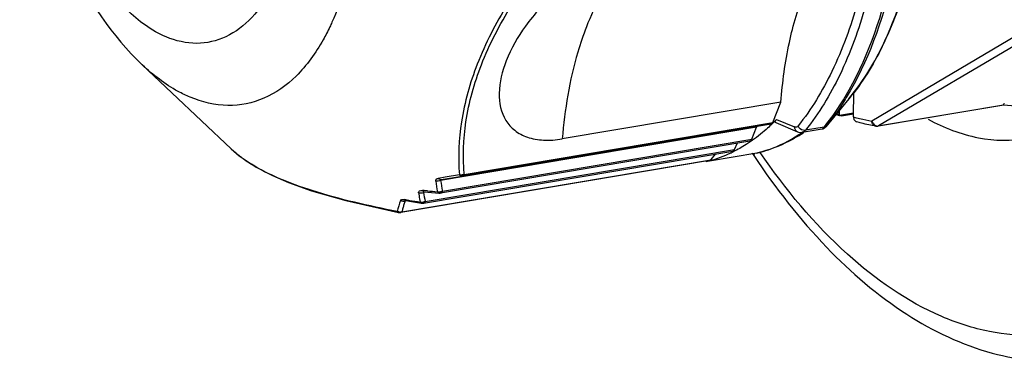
# Model space of a CAD drawing. Header units: millimetres. Extents: x 12 to 2508, y 25 to 1770.
# Tile 31 of 52: x 2156 to 2188, y 655 to 666. Entities that reach past the tile are written whole.
import ezdxf

# ---------------------------------------------------------------- set-up
doc = ezdxf.new("R2010")
doc.units = ezdxf.units.MM
for name, color, linetype in [('CABLE_PBL77', 7, 'Continuous'), ('COVER_J_ABL73', 7, 'Continuous'), ('COVER_J_PBL75', 7, 'Continuous'), ('new_view_8_VBL72', 7, 'Continuous')]:
    doc.layers.add(name, color=color, linetype=linetype)

# ---------------------------------------------------------------- blocks, each defined once
blk = doc.blocks.new('COVER_J_PBL75', base_point=(3039.046, 1128.35))
at = {"layer": 'COVER_J_PBL75', "color": 7}
for p, q in [((3003.072, 1095.134), (3003.096, 1095.098)), ((3003.085, 1095.162), (3003.108, 1095.125))]:
    blk.add_line(p, q, dxfattribs=at)
blk.add_arc((3024.445, 1109.258), 25.619, 213.3155, 213.4581, dxfattribs=at)
for points, knots in [([(3008.838, 1096.295), (3009.357, 1096.015), (3010.428, 1095.599), (3011.587, 1095.571), (3012.121, 1095.661)], [0, 0, 0, 0, 0.521242, 1, 1, 1, 1]), ([(3003.096, 1095.098), (3003.808, 1094.024), (3005.311, 1092.088), (3007.958, 1089.808), (3010.821, 1088.436), (3012.848, 1088.245), (3013.795, 1088.349)], [0, 0, 0, 0, 0.291755, 0.5518, 0.784354, 1, 1, 1, 1])]:
    blk.add_open_spline(points, degree=3, knots=knots, dxfattribs=at)
at = {"layer": 'COVER_J_PBL75', "color": 2}
blk.add_open_spline([(3015.342, 1090.028), (3014.893, 1089.77), (3013.942, 1089.356), (3012.403, 1089.105), (3010.817, 1089.242), (3008.602, 1089.958), (3005.877, 1091.875), (3004.134, 1093.986), (3003.301, 1095.202)], degree=3, knots=[0, 0, 0, 0, 0.107685, 0.213189, 0.321054, 0.435385, 0.693662, 1, 1, 1, 1], dxfattribs=at)
blk = doc.blocks.new('CABLE_PBL77', base_point=(2998.473, 1109.469))
at = {"layer": 'CABLE_PBL77', "color": 2}
for p, q in [((3012.017, 1099.207), (3006.985, 1096.235)), ((3012.238, 1099.046), (3007.205, 1096.073)), ((3007.205, 1096.073), (3011.326, 1096.768)), ((2993.546, 1094.478), (3003.724, 1096.193)), ((3003.844, 1096.289), (3004.439, 1096.04)), ((3005.414, 1096.034), (3004.795, 1095.93)), ((2992.832, 1093.923), (3003.027, 1095.641)), ((2992.261, 1093.578), (3002.456, 1095.296)), ((2991.496, 1093.243), (3001.674, 1094.958)), ((2992.917, 1094.385), (2992.687, 1094.346)), ((2993.388, 1094.463), (2992.917, 1094.385)), ((2992.218, 1093.942), (2992.172, 1093.946)), ((2992.297, 1093.898), (2992.211, 1093.884)), ((2992.23, 1093.941), (2992.218, 1093.942)), ((2992.336, 1093.931), (2992.23, 1093.941)), ((2992.75, 1093.872), (2992.751, 1093.887)), ((2991.61, 1093.641), (2991.573, 1093.647)), ((2991.634, 1093.609), (2991.603, 1093.604)), ((2991.624, 1093.639), (2991.61, 1093.641)), ((2992.128, 1093.531), (2992.14, 1093.527)), ((2992.176, 1093.533), (2992.177, 1093.546)), ((2992.177, 1093.546), (2992.178, 1093.556)), ((2992.221, 1093.533), (2992.204, 1093.528)), ((2991.376, 1093.224), (2991.384, 1093.222)), ((2991.417, 1093.227), (2991.418, 1093.236)), ((2991.462, 1093.221), (2991.458, 1093.22))]:
    blk.add_line(p, q, dxfattribs=at)
at = {"layer": 'CABLE_PBL77', "color": 7}
for p, q in [((2982.939, 1098.088), (2985.865, 1095.319)), ((3006.227, 1096.964), (3005.471, 1096.049)), ((3006.38, 1096.372), (3006.388, 1097.196)), ((3003.985, 1096.861), (2996.782, 1095.647)), ((3003.724, 1096.193), (3003.985, 1096.861)), ((3011.337, 1096.765), (3007.185, 1096.066)), ((3011.332, 1096.765), (3011.326, 1096.768)), ((3005.903, 1096.419), (3005.904, 1096.574)), ((3005.903, 1096.419), (3005.914, 1096.415)), ((3005.911, 1096.416), (3005.903, 1096.419)), ((3005.914, 1096.415), (3005.916, 1096.587)), ((3006.382, 1096.499), (3005.914, 1096.415)), ((3005.987, 1096.407), (3006.381, 1096.474)), ((3003.184, 1096.03), (2992.77, 1094.276)), ((3003.662, 1096.132), (2993.484, 1094.417)), ((3003.027, 1095.641), (3003.184, 1096.03)), ((3003.815, 1096.183), (3004.529, 1095.884)), ((3004.692, 1095.864), (3005.346, 1095.974)), ((2992.772, 1093.863), (3002.967, 1095.581)), ((3002.456, 1095.296), (3002.558, 1095.512)), ((2992.204, 1093.528), (3002.399, 1095.246)), ((3003.199, 1095.181), (3001.638, 1094.918)), ((3001.674, 1094.958), (3001.846, 1095.152)), ((3003.199, 1095.181), (3003.223, 1095.186)), ((3001.636, 1094.935), (2991.458, 1093.22)), ((3001.526, 1094.916), (3001.526, 1094.899)), ((3001.635, 1094.938), (3001.616, 1094.931)), ((3001.637, 1094.928), (3001.618, 1094.923)), ((2992.787, 1094.303), (2993.484, 1094.417)), ((2992.215, 1093.905), (2992.227, 1093.905)), ((2991.605, 1093.613), (2991.62, 1093.611))]:
    blk.add_line(p, q, dxfattribs=at)
for points in [[(3005.346, 1095.974), (3005.362, 1095.978), (3005.381, 1095.984), (3005.399, 1095.991), (3005.416, 1096), (3005.431, 1096.01), (3005.444, 1096.021), (3005.454, 1096.031), (3005.462, 1096.039), (3005.465, 1096.042), (3005.467, 1096.044), (3005.471, 1096.049)], [(2985.866, 1095.319), (2986.132, 1095.09), (2986.696, 1094.712), (2987.228, 1094.435), (2987.757, 1094.207), (2988.511, 1093.937), (2989.645, 1093.611), (2991.385, 1093.221)], [(2992.227, 1093.905), (2992.347, 1093.894), (2992.721, 1093.861)], [(2992.722, 1093.861), (2992.753, 1093.861), (2992.772, 1093.863)], [(2991.62, 1093.611), (2991.748, 1093.59), (2992.14, 1093.527)], [(2992.141, 1093.527), (2992.169, 1093.525), (2992.204, 1093.528)], [(2991.384, 1093.221), (2991.399, 1093.218), (2991.425, 1093.217), (2991.454, 1093.219), (2991.458, 1093.22)]]:
    blk.add_lwpolyline(points, dxfattribs=at)
for centre, radius, start, end in [((3008.218, 1101.898), 5.949, 246.135, 247.096), ((2999.472, 1100.511), 6.078, 313.6754, 315.1009), ((2999.361, 1100.622), 6.235, 315.0986, 315.9731), ((3007.152, 1096.264), 0.201, 261.1252, 279.5044), ((3001.871, 1100.169), 5.179, 301.7259, 303.1851), ((3001.834, 1100.226), 5.247, 303.183, 303.697), ((3000.524, 1099.03), 4.251, 285.1741, 295.3807), ((3000.447, 1099.201), 4.438, 295.3306, 296.2723), ((3000.57, 1098.88), 4.094, 283.5092, 284.8358)]:
    blk.add_arc(centre, radius, start, end, dxfattribs=at)
at = {"layer": 'CABLE_PBL77', "color": 2}
for centre, radius, start, end in [((3007.773, 1101.09), 4.92, 253.5596, 255.9966), ((3007.71, 1100.831), 4.653, 255.9764, 261.0344), ((3007.18, 1096.231), 0.16, 263.83, 271.815), ((3007.181, 1096.222), 0.15, 271.816, 279.5221), ((3001.855, 1099.936), 4.963, 303.3128, 304.8603), ((2988.199, 1097.785), 3.396, 226.5833, 227.8312), ((2988.274, 1097.867), 3.507, 227.8289, 228.609), ((3002.244, 1099.156), 4.087, 283.5086, 283.8517), ((2989.118, 1098.982), 4.906, 234.9749, 238.2631), ((2993.439, 1094.741), 0.282, 264.6918, 270.1718), ((2993.439, 1094.769), 0.31, 270.1116, 277.3411), ((3000.731, 1095.438), 8.208, 188.2687, 190.7794), ((3000.863, 1095.512), 8.186, 188.6897, 191.1973), ((2999.002, 1094.791), 7.016, 187.533, 189.2258), ((2999.206, 1094.867), 7.064, 187.9967, 190.5087), ((2998.661, 1167.029), 73.37, 265.05464, 265.31437), ((2992.721, 1094.122), 0.225, 256.3844, 263.4), ((2992.722, 1094.135), 0.238, 263.3947, 270.1441), ((2992.722, 1094.144), 0.247, 270.1378, 276.7265), ((2992.7, 1094.051), 0.186, 280.7166, 285.7729), ((2992.722, 1094.147), 0.25, 276.7165, 280.0171), ((2990.561, 1093.934), 2.191, 358.7745, 359.0694), ((2995.013, 1092.331), 3.787, 160.1716, 165.9063), ((2995.068, 1092.386), 3.673, 162.6462, 164.6027), ((2995.181, 1092.351), 3.791, 160.7047, 162.6448), ((3000.51, 1148.566), 55.641, 260.8107, 260.9372), ((3000.516, 1148.628), 55.704, 260.9413, 261.3041), ((2999.155, 1094.816), 7.17, 189.2235, 190.0487), ((2992.157, 1093.773), 0.218, 253.3344, 260.6726), ((2992.158, 1093.783), 0.228, 260.6641, 267.7806), ((2992.159, 1093.792), 0.236, 267.764, 274.6939), ((2992.14, 1093.71), 0.181, 276.3569, 281.5791), ((2992.201, 1093.729), 0.198, 262.8508, 267.3813), ((2992.158, 1093.795), 0.24, 274.7052, 279.8662), ((2991.432, 1093.452), 0.219, 245.1471, 252.1935), ((2991.408, 1093.423), 0.203, 268.7418, 272.8691), ((2991.432, 1093.45), 0.217, 266.0387, 273.1332), ((2994.97, 1092.413), 3.571, 164.6029, 166.5703)]:
    blk.add_arc(centre, radius, start, end, dxfattribs=at)
for points, knots in [([(3004.736, 1117.355), (3005.579, 1115.557), (3006.819, 1111.694), (3007.352, 1106.702), (3007.104, 1102.814), (3006.594, 1100.198), (3005.778, 1097.93), (3004.995, 1096.623), (3004.553, 1096.073)], [0, 0, 0, 0, 0.269048, 0.544474, 0.674891, 0.795676, 0.904387, 1, 1, 1, 1]), ([(2983.724, 1099.011), (2983.241, 1099.213), (2982.284, 1099.927), (2981.151, 1101.462), (2980.244, 1103.435), (2979.646, 1105.681), (2979.404, 1108.008), (2979.543, 1110.213), (2980.044, 1112.11), (2980.668, 1113.171), (2981.043, 1113.567)], [0, 0, 0, 0, 0.096624, 0.213992, 0.349066, 0.494443, 0.640741, 0.778415, 0.899533, 1, 1, 1, 1]), ([(3006.227, 1096.964), (3006.658, 1097.485), (3007.423, 1098.732), (3008.22, 1100.907), (3008.717, 1103.425), (3008.833, 1105.213), (3008.841, 1106.142)], [0, 0, 0, 0, 0.209148, 0.447526, 0.712961, 1, 1, 1, 1]), ([(3008.2, 1105.742), (3008.186, 1104.108), (3007.887, 1101.087), (3006.858, 1098.192), (3006.142, 1097.01)], [0, 0, 0, 0, 0.54198, 1, 1, 1, 1]), ([(3007.508, 1105.614), (3007.499, 1104.639), (3007.379, 1102.759), (3006.863, 1100.109), (3006.036, 1097.812), (3005.243, 1096.488), (3004.795, 1095.93)], [0, 0, 0, 0, 0.286304, 0.551456, 0.790105, 1, 1, 1, 1]), ([(3006.105, 1097.038), (3006.807, 1098.219), (3007.817, 1101.097), (3008.112, 1104.097), (3008.126, 1105.718)], [0, 0, 0, 0, 0.458693, 1, 1, 1, 1]), ([(2990.133, 1104.427), (2990.126, 1103.532), (2989.981, 1101.847), (2989.513, 1100.213), (2989.19, 1099.494)], [0, 0, 0, 0, 0.531907, 1, 1, 1, 1]), ([(2996.363, 1102.073), (2995.866, 1101.438), (2994.964, 1100.178), (2993.943, 1098.215), (2993.397, 1096.295), (2993.346, 1095.045), (2993.388, 1094.463)], [0, 0, 0, 0, 0.289441, 0.555159, 0.790651, 1, 1, 1, 1]), ([(2993.546, 1094.478), (2993.501, 1095.055), (2993.543, 1096.295), (2994.08, 1098.197), (2995.096, 1100.139), (2995.995, 1101.383), (2996.491, 1102.01)], [0, 0, 0, 0, 0.209729, 0.444936, 0.710326, 1, 1, 1, 1]), ([(2999.199, 1101.829), (2999.031, 1101.68), (2998.336, 1100.96), (2997.856, 1100.057), (2997.575, 1099.338)], [0, 0, 0, 0, 0.225977, 1, 1, 1, 1]), ([(2987.244, 1100.669), (2987.056, 1100.302), (2986.631, 1099.652), (2985.75, 1098.96), (2984.717, 1098.72), (2984.042, 1098.879), (2983.724, 1099.011)], [0, 0, 0, 0, 0.286629, 0.533178, 0.760812, 1, 1, 1, 1]), ([(2989.19, 1099.494), (2989.167, 1099.444), (2989.076, 1099.247), (2988.977, 1099.054), (2988.898, 1098.913)], [0, 0, 0, 0, 0.255414, 1, 1, 1, 1]), ([(2997.575, 1099.338), (2997.469, 1099.066), (2997.064, 1097.87), (2996.858, 1096.613), (2996.782, 1095.647)], [0, 0, 0, 0, 0.232063, 1, 1, 1, 1]), ([(2988.898, 1098.913), (2988.655, 1098.481), (2988.109, 1097.715), (2987.007, 1096.916), (2985.735, 1096.658), (2984.907, 1096.858), (2984.516, 1097.022)], [0, 0, 0, 0, 0.283004, 0.528732, 0.758194, 1, 1, 1, 1]), ([(2984.516, 1097.022), (2984.38, 1097.079), (2983.806, 1097.357), (2983.294, 1097.752), (2982.939, 1098.088)], [0, 0, 0, 0, 0.232539, 1, 1, 1, 1]), ([(3005.414, 1096.034), (3005.475, 1096.111), (3005.724, 1096.433), (3005.948, 1096.773), (3006.105, 1097.038)], [0, 0, 0, 0, 0.242531, 1, 1, 1, 1]), ([(3006.142, 1097.01), (3006.092, 1096.927), (3005.891, 1096.606), (3005.67, 1096.298), (3005.494, 1096.079)], [0, 0, 0, 0, 0.257183, 1, 1, 1, 1]), ([(3004.553, 1096.073), (3004.54, 1096.056), (3004.504, 1096.027), (3004.458, 1096.032), (3004.439, 1096.04)], [0, 0, 0, 0, 0.51278, 1, 1, 1, 1]), ([(3004.529, 1095.884), (3004.502, 1095.895), (3004.452, 1095.942), (3004.439, 1096.007), (3004.439, 1096.04)], [0, 0, 0, 0, 0.472528, 1, 1, 1, 1]), ([(3004.795, 1095.93), (3004.772, 1095.926), (3004.673, 1095.931), (3004.583, 1096.005), (3004.553, 1096.073)], [0, 0, 0, 0, 0.238818, 1, 1, 1, 1]), ([(3005.346, 1095.974), (3005.357, 1095.976), (3005.382, 1095.996), (3005.401, 1096.019), (3005.414, 1096.034)], [0, 0, 0, 0, 0.356608, 1, 1, 1, 1]), ([(3005.494, 1096.079), (3005.489, 1096.072), (3005.485, 1096.068), (3005.464, 1096.041), (3005.468, 1096.046)], [0, 0, 0, 0, 0.572788, 1, 1, 1, 1]), ([(3007.121, 1096.065), (3007.085, 1096.071), (3007.013, 1096.117), (3006.988, 1096.195), (3006.985, 1096.235)], [0, 0, 0, 0, 0.472933, 1, 1, 1, 1]), ([(3003.222, 1095.187), (3003.341, 1095.216), (3003.817, 1095.356), (3004.268, 1095.582), (3004.581, 1095.788)], [0, 0, 0, 0, 0.245331, 1, 1, 1, 1]), ([(3004.795, 1095.93), (3004.788, 1095.921), (3004.76, 1095.891), (3004.721, 1095.869), (3004.692, 1095.864)], [0, 0, 0, 0, 0.273915, 1, 1, 1, 1]), ([(2986.302, 1094.965), (2986.271, 1094.987), (2986.152, 1095.073), (2986.037, 1095.165), (2985.955, 1095.237)], [0, 0, 0, 0, 0.261253, 1, 1, 1, 1]), ([(2991.34, 1093.254), (2990.397, 1093.436), (2989.067, 1093.736), (2987.475, 1094.308), (2986.819, 1094.635), (2986.537, 1094.81)], [0, 0, 0, 0, 0.568164, 0.803846, 1, 1, 1, 1]), ([(2993.468, 1094.459), (2993.469, 1094.453), (2993.471, 1094.446), (2993.474, 1094.438), (2993.474, 1094.438)], [0, 0, 0, 0, 0.851386, 1, 1, 1, 1]), ([(2993.504, 1094.434), (2993.507, 1094.434), (2993.512, 1094.435), (2993.517, 1094.435), (2993.52, 1094.436)], [0, 0, 0, 0, 0.460456, 1, 1, 1, 1]), ([(2993.538, 1094.462), (2993.54, 1094.464), (2993.542, 1094.47), (2993.545, 1094.475), (2993.546, 1094.478)], [0, 0, 0, 0, 0.490436, 1, 1, 1, 1]), ([(2992.608, 1094.258), (2992.606, 1094.278), (2992.616, 1094.327), (2992.664, 1094.342), (2992.687, 1094.346)], [0, 0, 0, 0, 0.455568, 1, 1, 1, 1]), ([(2992.787, 1094.303), (2992.779, 1094.302), (2992.741, 1094.301), (2992.706, 1094.325), (2992.687, 1094.346)], [0, 0, 0, 0, 0.227191, 1, 1, 1, 1]), ([(2992.77, 1094.276), (2992.765, 1094.279), (2992.747, 1094.297), (2992.777, 1094.302), (2992.787, 1094.303)], [0, 0, 0, 0, 0.37687, 1, 1, 1, 1]), ([(2992.047, 1093.872), (2992.046, 1093.883), (2992.046, 1093.908), (2992.09, 1093.95), (2992.139, 1093.948), (2992.172, 1093.946)], [0, 0, 0, 0, 0.207167, 0.414177, 1, 1, 1, 1]), ([(2992.217, 1093.906), (2992.21, 1093.904), (2992.189, 1093.898), (2992.206, 1093.887), (2992.211, 1093.884)], [0, 0, 0, 0, 0.553934, 1, 1, 1, 1]), ([(2992.703, 1093.866), (2992.706, 1093.865), (2992.712, 1093.862), (2992.718, 1093.861), (2992.721, 1093.861)], [0, 0, 0, 0, 0.507221, 1, 1, 1, 1]), ([(2992.78, 1093.871), (2992.783, 1093.871), (2992.788, 1093.871), (2992.793, 1093.872), (2992.795, 1093.872)], [0, 0, 0, 0, 0.460279, 1, 1, 1, 1]), ([(2991.45, 1093.616), (2991.453, 1093.624), (2991.483, 1093.661), (2991.537, 1093.653), (2991.573, 1093.647)], [0, 0, 0, 0, 0.180697, 1, 1, 1, 1]), ([(2991.612, 1093.613), (2991.609, 1093.613), (2991.604, 1093.612), (2991.6, 1093.607), (2991.601, 1093.606)], [0, 0, 0, 0, 0.672923, 1, 1, 1, 1]), ([(2991.601, 1093.606), (2991.601, 1093.605), (2991.602, 1093.605), (2991.602, 1093.604), (2991.603, 1093.604)], [0, 0, 0, 0, 0.461797, 1, 1, 1, 1]), ([(2992.192, 1093.531), (2992.194, 1093.531), (2992.199, 1093.531), (2992.204, 1093.531), (2992.206, 1093.532)], [0, 0, 0, 0, 0.505703, 1, 1, 1, 1]), ([(2992.206, 1093.532), (2992.209, 1093.532), (2992.214, 1093.532), (2992.219, 1093.533), (2992.221, 1093.533)], [0, 0, 0, 0, 0.459807, 1, 1, 1, 1]), ([(2991.418, 1093.22), (2991.418, 1093.221), (2991.417, 1093.223), (2991.417, 1093.226), (2991.417, 1093.227)], [0, 0, 0, 0, 0.383275, 1, 1, 1, 1]), ([(2991.418, 1093.22), (2991.42, 1093.22), (2991.425, 1093.219), (2991.431, 1093.219), (2991.433, 1093.219)], [0, 0, 0, 0, 0.51127, 1, 1, 1, 1]), ([(2991.433, 1093.219), (2991.435, 1093.219), (2991.44, 1093.219), (2991.444, 1093.219), (2991.447, 1093.219)], [0, 0, 0, 0, 0.504726, 1, 1, 1, 1]), ([(2991.447, 1093.219), (2991.449, 1093.219), (2991.454, 1093.219), (2991.459, 1093.22), (2991.462, 1093.221)], [0, 0, 0, 0, 0.457411, 1, 1, 1, 1])]:
    blk.add_open_spline(points, degree=3, knots=knots, dxfattribs=at)
at = {"layer": 'CABLE_PBL77', "color": 7}
for points, knots in [([(2980.195, 1114.373), (2979.558, 1113.148), (2978.833, 1110.259), (2979.036, 1105.804), (2980.304, 1101.529), (2981.936, 1099.037), (2982.939, 1098.088)], [0, 0, 0, 0, 0.238137, 0.500005, 0.76187, 1, 1, 1, 1]), ([(3008.857, 1106.162), (3008.849, 1105.235), (3008.733, 1103.448), (3008.234, 1100.928), (3007.433, 1098.745), (3006.662, 1097.49), (3006.227, 1096.964)], [0, 0, 0, 0, 0.28593, 0.550767, 0.789374, 1, 1, 1, 1]), ([(3003.985, 1096.861), (3004.037, 1097.519), (3004.211, 1098.776), (3004.829, 1100.937), (3005.66, 1102.386), (3006.402, 1103.043)], [0, 0, 0, 0, 0.293249, 0.560083, 1, 1, 1, 1]), ([(2999.199, 1101.829), (2998.724, 1101.749), (2997.772, 1101.384), (2996.545, 1100.516), (2995.562, 1099.443), (2995.094, 1098.629), (2994.936, 1098.223)], [0, 0, 0, 0, 0.250141, 0.518806, 0.774229, 1, 1, 1, 1]), ([(2994.936, 1098.223), (2994.803, 1097.882), (2994.627, 1097.221), (2994.789, 1096.367), (2995.204, 1095.901), (2995.643, 1095.673), (2996.188, 1095.582), (2996.578, 1095.613), (2996.782, 1095.647)], [0, 0, 0, 0, 0.268606, 0.492416, 0.600246, 0.716015, 0.84801, 1, 1, 1, 1]), ([(3011.326, 1096.768), (3011.314, 1096.773), (3011.335, 1096.804), (3011.348, 1096.814), (3011.354, 1096.819)], [0, 0, 0, 0, 0.627899, 1, 1, 1, 1]), ([(3012.708, 1096.774), (3012.595, 1096.755), (3012.139, 1096.697), (3011.674, 1096.714), (3011.332, 1096.765)], [0, 0, 0, 0, 0.247871, 1, 1, 1, 1]), ([(3006.38, 1096.372), (3006.38, 1096.336), (3006.395, 1096.266), (3006.453, 1096.219), (3006.484, 1096.21)], [0, 0, 0, 0, 0.528353, 1, 1, 1, 1]), ([(3003.669, 1096.115), (3003.614, 1096.063), (3003.396, 1095.862), (3003.162, 1095.678), (3002.979, 1095.554)], [0, 0, 0, 0, 0.25593, 1, 1, 1, 1]), ([(3003.662, 1096.132), (3003.669, 1096.133), (3003.698, 1096.143), (3003.715, 1096.171), (3003.724, 1096.193)], [0, 0, 0, 0, 0.218147, 1, 1, 1, 1]), ([(3003.815, 1096.183), (3003.807, 1096.186), (3003.793, 1096.2), (3003.799, 1096.23), (3003.817, 1096.259), (3003.834, 1096.279), (3003.844, 1096.289)], [0, 0, 0, 0, 0.193244, 0.392957, 0.660807, 1, 1, 1, 1]), ([(3007.121, 1096.065), (3006.96, 1096.091), (3006.747, 1096.136), (3006.537, 1096.194), (3006.484, 1096.21)], [0, 0, 0, 0, 0.746725, 1, 1, 1, 1]), ([(3004.595, 1095.764), (3004.487, 1095.697), (3004.055, 1095.451), (3003.584, 1095.273), (3003.223, 1095.186)], [0, 0, 0, 0, 0.254416, 1, 1, 1, 1]), ([(3002.979, 1095.554), (3002.933, 1095.522), (3002.75, 1095.402), (3002.558, 1095.294), (3002.412, 1095.221)], [0, 0, 0, 0, 0.253622, 1, 1, 1, 1]), ([(3002.967, 1095.581), (3002.973, 1095.582), (3003.001, 1095.592), (3003.019, 1095.619), (3003.027, 1095.641)], [0, 0, 0, 0, 0.218853, 1, 1, 1, 1]), ([(3002.399, 1095.246), (3002.417, 1095.249), (3002.44, 1095.267), (3002.452, 1095.289), (3002.456, 1095.296)], [0, 0, 0, 0, 0.707756, 1, 1, 1, 1])]:
    blk.add_open_spline(points, degree=3, knots=knots, dxfattribs=at)
for points in [[(3005.836, 1096.492), (3005.849, 1096.462), (3005.874, 1096.434), (3005.903, 1096.419)], [(3005.987, 1096.407), (3005.961, 1096.403), (3005.934, 1096.406), (3005.911, 1096.416)], [(3003.184, 1096.03), (3003.187, 1096.039), (3003.193, 1096.048), (3003.201, 1096.054)], [(3004.529, 1095.884), (3004.579, 1095.863), (3004.638, 1095.855), (3004.692, 1095.864)], [(3001.636, 1094.935), (3001.651, 1094.937), (3001.664, 1094.946), (3001.674, 1094.958)]]:
    blk.add_open_spline(points, degree=3, dxfattribs=at)
at = {"layer": 'CABLE_PBL77', "color": 2}
for points in [[(3005.414, 1096.034), (3005.444, 1096.039), (3005.474, 1096.055), (3005.494, 1096.079)], [(3006.985, 1096.235), (3006.991, 1096.211), (3007.002, 1096.188), (3007.016, 1096.167)], [(3007.016, 1096.167), (3007.029, 1096.148), (3007.044, 1096.131), (3007.062, 1096.116)], [(3007.062, 1096.116), (3007.09, 1096.093), (3007.126, 1096.076), (3007.163, 1096.072)], [(3007.205, 1096.073), (3007.199, 1096.07), (3007.192, 1096.067), (3007.185, 1096.066)], [(2993.388, 1094.463), (2993.4, 1094.447), (2993.416, 1094.433), (2993.434, 1094.425)], [(2993.413, 1094.46), (2993.404, 1094.46), (2993.396, 1094.462), (2993.388, 1094.463)], [(2993.434, 1094.425), (2993.448, 1094.426), (2993.462, 1094.429), (2993.474, 1094.437)], [(2993.434, 1094.425), (2993.45, 1094.417), (2993.468, 1094.414), (2993.484, 1094.417)], [(2993.475, 1094.435), (2993.484, 1094.434), (2993.494, 1094.433), (2993.504, 1094.434)], [(2993.546, 1094.478), (2993.524, 1094.469), (2993.501, 1094.464), (2993.478, 1094.461)], [(2993.484, 1094.417), (2993.498, 1094.419), (2993.51, 1094.426), (2993.52, 1094.436)], [(2993.52, 1094.436), (2993.527, 1094.443), (2993.533, 1094.452), (2993.538, 1094.462)], [(2992.77, 1094.276), (2992.721, 1094.252), (2992.661, 1094.245), (2992.608, 1094.258)], [(2992.047, 1093.872), (2992.099, 1093.856), (2992.161, 1093.861), (2992.211, 1093.884)], [(2992.196, 1093.918), (2992.186, 1093.926), (2992.178, 1093.935), (2992.172, 1093.946)], [(2992.227, 1093.905), (2992.216, 1093.906), (2992.205, 1093.911), (2992.196, 1093.918)], [(2992.668, 1093.903), (2992.676, 1093.888), (2992.688, 1093.874), (2992.703, 1093.866)], [(2992.703, 1093.866), (2992.713, 1093.866), (2992.724, 1093.866), (2992.734, 1093.868)], [(2992.75, 1093.872), (2992.76, 1093.871), (2992.77, 1093.87), (2992.78, 1093.871)], [(2992.832, 1093.923), (2992.811, 1093.912), (2992.788, 1093.905), (2992.765, 1093.901)], [(2992.795, 1093.872), (2992.788, 1093.868), (2992.78, 1093.864), (2992.772, 1093.863)], [(2992.832, 1093.923), (2992.824, 1093.903), (2992.813, 1093.884), (2992.795, 1093.872)], [(2991.45, 1093.616), (2991.496, 1093.594), (2991.554, 1093.589), (2991.603, 1093.604)], [(2991.596, 1093.621), (2991.587, 1093.628), (2991.579, 1093.637), (2991.573, 1093.647)], [(2991.62, 1093.611), (2991.611, 1093.613), (2991.603, 1093.616), (2991.596, 1093.621)], [(2992.094, 1093.565), (2992.102, 1093.551), (2992.114, 1093.537), (2992.128, 1093.531)], [(2992.128, 1093.531), (2992.139, 1093.529), (2992.149, 1093.529), (2992.16, 1093.53)], [(2992.261, 1093.578), (2992.241, 1093.569), (2992.221, 1093.563), (2992.199, 1093.559)], [(2992.261, 1093.578), (2992.252, 1093.56), (2992.239, 1093.543), (2992.221, 1093.533)], [(2991.34, 1093.254), (2991.348, 1093.24), (2991.361, 1093.229), (2991.376, 1093.224)], [(2991.417, 1093.234), (2991.4, 1093.235), (2991.382, 1093.238), (2991.365, 1093.244)], [(2991.376, 1093.223), (2991.385, 1093.221), (2991.394, 1093.22), (2991.403, 1093.22)], [(2991.496, 1093.243), (2991.48, 1093.237), (2991.462, 1093.234), (2991.444, 1093.233)], [(2991.496, 1093.243), (2991.487, 1093.232), (2991.475, 1093.224), (2991.462, 1093.221)]]:
    blk.add_open_spline(points, degree=3, dxfattribs=at)
blk = doc.blocks.new('COVER_J_ABL73', base_point=(3032.619, 1128.656))
at = {"layer": 'CABLE_PBL77'}
blk.add_blockref('CABLE_PBL77', (2998.473, 1109.469), dxfattribs=at)
at = {"layer": 'COVER_J_PBL75'}
blk.add_blockref('COVER_J_PBL75', (3039.046, 1128.35), dxfattribs=at)
blk = doc.blocks.new('NEW_VIEW_8_VBL72', base_point=(3094.865, 1579.719))
at = {"layer": 'COVER_J_ABL73'}
blk.add_blockref('COVER_J_ABL73', (3032.619, 1128.656), dxfattribs=at)

msp = doc.modelspace()

# ---------------------------------------------------------------- block references
at = {"layer": 'new_view_8_VBL72'}
msp.add_blockref('NEW_VIEW_8_VBL72', (2271.471, 1146.225), dxfattribs=at)

doc.saveas('drawing.dxf')
